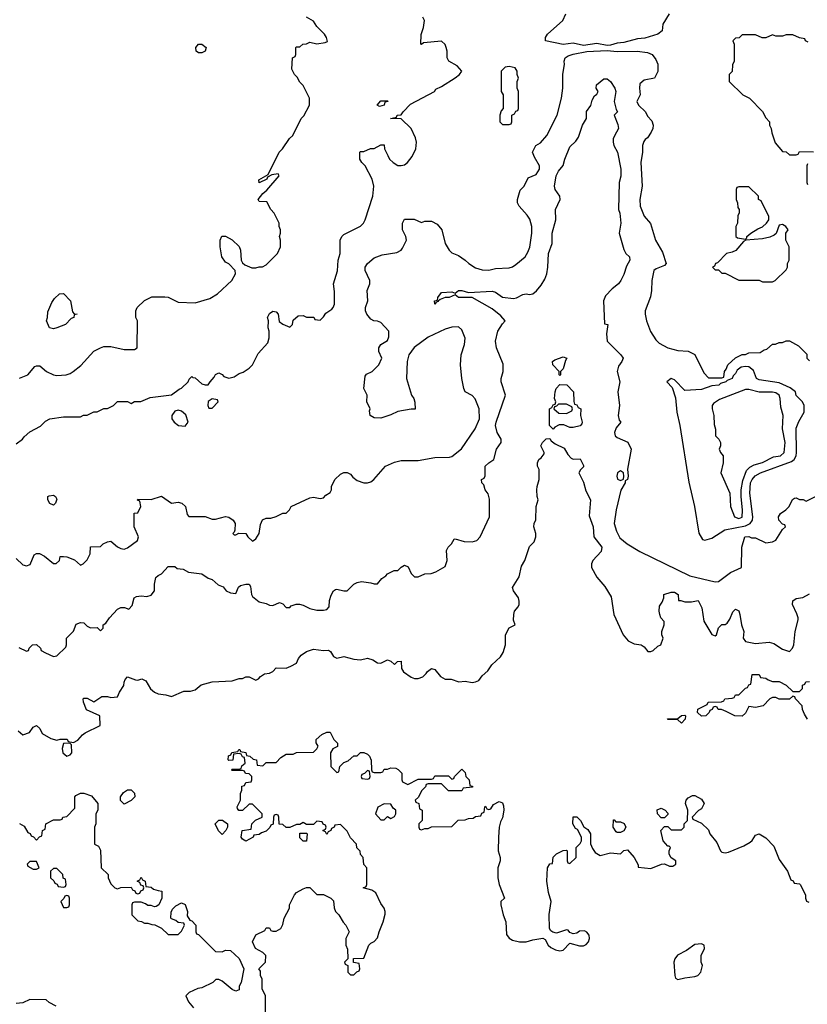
# Model space of a CAD drawing. Header units: inches. Extents: x 2380053 to 2584298, y 380219 to 546618.
# Tile 127 of 256: x 2433991 to 2438656, y 472320 to 478156. Entities that reach past the tile are written whole.
import ezdxf

# ---------------------------------------------------------------- set-up
doc = ezdxf.new("R2010")
doc.units = ezdxf.units.IN
doc.header["$MEASUREMENT"] = 0
doc.layers.add('C4437', color=7, linetype='Continuous')

msp = doc.modelspace()

# ---------------------------------------------------------------- linework, layer by layer
at = {"layer": 'C4437', "color": 2}
for points, elevation in [([(2433970, 475641), (2434008, 475670), (2434016.4, 475683.6), (2434050, 475714), (2434113.6, 475746.4), (2434143.1, 475776.9), (2434168.9, 475791.1), (2434250, 475802), (2434350, 475802), (2434368.4, 475811.6), (2434390, 475812), (2434430, 475832), (2434450, 475832), (2434490, 475852), (2434510, 475852), (2434546, 475870), (2434570, 475892), (2434630, 475892), (2434650, 475882), (2434670, 475892), (2434707.3, 475892.7), (2434763.1, 475916.9), (2434890, 475932), (2434934.6, 475965.4), (2434950, 475972), (2434988, 476010), (2434994.6, 476025.4), (2435010, 476042), (2435016, 476036), (2435030, 476034), (2435070, 475998), (2435090, 475991.3), (2435108, 475992), (2435118, 476010), (2435143.1, 476036.9), (2435150, 476052), (2435170, 476062), (2435190, 476052), (2435200.7, 476040.7), (2435230, 476031), (2435261.2, 476038.8), (2435290, 476058), (2435313.6, 476066.4), (2435350, 476091.3), (2435368.7, 476110), (2435403.2, 476176.8), (2435460.2, 476239.8), (2435469, 476270), (2435469, 476290), (2435468.7, 476310), (2435462, 476330), (2435464, 476370), (2435459.3, 476390), (2435470, 476414.8), (2435490, 476427.3), (2435510, 476424.7), (2435521, 476410), (2435527.3, 476367.3), (2435550, 476351.3), (2435590, 476334), (2435606, 476350), (2435610, 476374), (2435640.4, 476399.6), (2435670, 476402), (2435690, 476392), (2435732, 476392), (2435738, 476378), (2435770, 476374), (2435790, 476394), (2435803.1, 476416.9), (2435840.4, 476439.6), (2435848, 476450), (2435855.3, 476470), (2435854.6, 476545.4), (2435848.7, 476590), (2435873.6, 476666.4), (2435878, 476730), (2435888, 476770), (2435888, 476850), (2435898, 476870), (2435910, 476882), (2436010, 476932), (2436028, 476950), (2436038, 476970), (2436082, 477110), (2436088.4, 477168.4), (2436078, 477210), (2436038, 477290), (2436018, 477310), (2436006, 477330), (2436006, 477370), (2436010, 477374), (2436030, 477374), (2436068.4, 477391.6), (2436090, 477392), (2436130, 477414), (2436150, 477414), (2436152, 477390), (2436171.1, 477351.1), (2436182, 477330), (2436202, 477310), (2436230, 477291.3), (2436250, 477291), (2436270, 477296), (2436288.7, 477310), (2436314.8, 477345.2), (2436337.2, 477390), (2436341.2, 477430), (2436335.5, 477455.5), (2436308.7, 477510), (2436250, 477568.7), (2436188, 477570), (2436222, 477578), (2436226, 477590), (2436250, 477591.3), (2436261.2, 477610), (2436305.4, 477654.6), (2436448.7, 477730), (2436456.5, 477743.5), (2436490, 477758.8), (2436570, 477811), (2436595.3, 477830), (2436609, 477850), (2436582.7, 477882.7), (2436532.7, 477910), (2436523.7, 477930), (2436522.7, 477970), (2436517.2, 477990), (2436510, 478008), (2436490, 478028), (2436382, 478018), (2436371.6, 478008.4), (2436366, 478010), (2436368.4, 478068.4), (2436382, 478110), (2436388, 478150), (2436378, 478170)], 70), ([(2433990, 476032), (2434038, 476050), (2434080.2, 476099.8), (2434090, 476104.7), (2434110, 476104.7), (2434150, 476070.8), (2434190, 476051), (2434210, 476046), (2434266, 476050), (2434290, 476058), (2434308, 476070), (2434352.9, 476107.1), (2434430, 476192), (2434468.9, 476211.1), (2434490, 476218), (2434530, 476218), (2434610, 476202), (2434670, 476202), (2434686, 476210), (2434688.7, 476370), (2434678, 476390), (2434678, 476430), (2434686, 476450), (2434730, 476492), (2434772.7, 476512.7), (2434850, 476514), (2434870, 476512), (2434930, 476482), (2435030, 476478), (2435116.5, 476503.5), (2435162, 476530), (2435248, 476610), (2435268, 476650), (2435266, 476670), (2435230, 476708), (2435210, 476718), (2435188.7, 476750), (2435178, 476810), (2435178, 476850), (2435187.3, 476872.7), (2435210, 476872), (2435250, 476852), (2435290, 476812), (2435298, 476790), (2435302, 476730), (2435310, 476714), (2435323.6, 476703.6), (2435365.4, 476685.4), (2435390, 476684.7), (2435408.9, 476691.1), (2435428.4, 476691.6), (2435450, 476702), (2435518, 476770), (2435535.3, 476810), (2435535.3, 476850), (2435528.7, 476870), (2435535.3, 476890), (2435535.3, 476910), (2435528, 476930), (2435528, 476950), (2435498, 477010), (2435478, 477030), (2435455.3, 477075.3), (2435410, 477078), (2435404, 477090), (2435430, 477124.7), (2435454.8, 477145.2), (2435528, 477230), (2435522, 477242), (2435483.6, 477236.4), (2435458, 477222), (2435454, 477210), (2435408.4, 477188.4), (2435407.3, 477207.3), (2435462, 477238), (2435528, 477370), (2435548, 477390), (2435588.9, 477451.1), (2435608, 477470), (2435658, 477570), (2435673.6, 477586.4), (2435708, 477650), (2435708, 477690), (2435670, 477766), (2435650, 477786), (2435634.6, 477814.6), (2435618, 477830), (2435603.1, 477863.1), (2435606, 477930), (2435622, 477938), (2435626, 477950), (2435626, 477990), (2435630, 477994), (2435650, 477994), (2435668.4, 478011.6), (2435690, 478012), (2435710, 478022), (2435750, 478012), (2435800.4, 478019.6), (2435813.6, 478026.4), (2435808.7, 478050), (2435796, 478070), (2435750, 478115.1), (2435730, 478146.6), (2435689.8, 478169.8)], 74), ([(2437838, 478190), (2437801, 478130), (2437796, 478090), (2437771, 478070), (2437692.9, 478047.1), (2437650, 478041.3), (2437570, 478021), (2437530, 478016.8), (2437490, 478004.2), (2437470, 478002.4), (2437410, 478014.8), (2437330, 478003), (2437270, 478017.4), (2437210, 478009.6), (2437106, 478030), (2437106, 478050), (2437118, 478070), (2437208, 478150), (2437226, 478190)], 66), ([(2438662, 478022), (2438646, 478030), (2438642, 478042), (2438610, 478048), (2438570, 478066), (2438530, 478066), (2438510, 478058), (2438470, 478058), (2438450, 478066), (2438410, 478048), (2438388.4, 478048.4), (2438350, 478066), (2438270, 478066), (2438251.6, 478048.4), (2438230, 478046), (2438214, 478030), (2438222, 478010), (2438222, 477910), (2438212.7, 477887.3), (2438211.6, 477848.4), (2438194, 477830), (2438194, 477790), (2438274, 477710), (2438314, 477690), (2438391.1, 477611.1), (2438410, 477574), (2438432, 477550), (2438432, 477530), (2438442, 477510), (2438445.4, 477485.4), (2438466.4, 477426.4), (2438510, 477374), (2438531.6, 477371.6), (2438550, 477354), (2438590, 477354), (2438602, 477358), (2438610, 477374), (2438692.7, 477372.7)], 70), ([(2433970, 474962), (2434010, 474924.7), (2434030, 474918), (2434052.5, 474927.5), (2434076.4, 474983.6), (2434090, 474992), (2434108.4, 474991.6), (2434136.8, 474976.8), (2434190, 474932), (2434207.3, 474932.7), (2434226, 474950), (2434230, 474974), (2434250, 474974), (2434270, 474972), (2434315.3, 474955.3), (2434350, 474922), (2434366, 474930), (2434390, 474954), (2434408, 474990), (2434410, 475032), (2434470, 475034), (2434486, 475050), (2434510, 475062), (2434530, 475064.7), (2434570, 475032), (2434590, 475022), (2434610, 475018), (2434630, 475024.7), (2434688.7, 475070), (2434694, 475090), (2434668.7, 475150), (2434668.4, 475231.6), (2434690, 475234), (2434708, 475270), (2434702, 475302), (2434688.4, 475308.4), (2434690, 475314), (2434770, 475311.3), (2434831.1, 475331.1), (2434890, 475291.3), (2434930, 475296), (2434952, 475290), (2434972, 475270), (2434983.6, 475223.6), (2434992, 475212), (2435090, 475211), (2435130, 475194.8), (2435150, 475194.8), (2435210, 475210.7), (2435230, 475206.8), (2435256, 475190), (2435266.8, 475170), (2435264.7, 475130), (2435262, 475118), (2435254, 475110), (2435262, 475102), (2435270, 475102), (2435288.4, 475111.6), (2435331, 475111), (2435342, 475090), (2435370, 475064.7), (2435390, 475078), (2435409, 475110), (2435416.5, 475163.5), (2435429.2, 475190.8), (2435450, 475201), (2435478, 475202), (2435509.1, 475210.9), (2435550, 475231.3), (2435570, 475232), (2435588, 475250), (2435598, 475270), (2435710, 475321), (2435730, 475326), (2435770, 475318), (2435790, 475322), (2435803.1, 475336.9), (2435830, 475354), (2435838, 475370), (2435838, 475390), (2435858, 475430), (2435890, 475462), (2435910, 475471.3), (2435930, 475471.3), (2435950, 475462), (2435963.5, 475443.5), (2435990, 475424.7), (2436030, 475411), (2436050, 475411), (2436070, 475416), (2436088.7, 475430), (2436158, 475510), (2436210, 475534), (2436250, 475542.8), (2436350, 475542.8), (2436450, 475560.5), (2436537.5, 475562.5), (2436550, 475566.8), (2436607.3, 475612.7), (2436689.4, 475730), (2436715.1, 475790), (2436712, 475850), (2436689.5, 475909.5), (2436670, 475929), (2436628.7, 475950), (2436622, 475970), (2436609, 476030), (2436601.2, 476110), (2436606, 476170), (2436625.2, 476230), (2436629.1, 476269.1), (2436610, 476318), (2436590, 476335.3), (2436550, 476333.2), (2436510, 476321.2), (2436410, 476274), (2436326.6, 476213.4), (2436294.8, 476170), (2436284.9, 476130), (2436282.8, 476030), (2436311.3, 475930), (2436324.7, 475910), (2436332, 475888), (2436332.7, 475847.3), (2436310, 475848), (2436230, 475834), (2436190, 475814), (2436130, 475794), (2436090, 475795.3), (2436066, 475810), (2436062, 475838), (2436066, 475850), (2436046, 475890), (2436048, 475930), (2436029.1, 475969.1), (2436036.4, 476043.6), (2436044.7, 476055.3), (2436078, 476070), (2436118, 476110), (2436135.3, 476150), (2436118, 476190), (2436118, 476210), (2436130, 476231.3), (2436170, 476254), (2436176.4, 476276.4), (2436178, 476310), (2436130, 476362), (2436109.2, 476369.2), (2436088.7, 476370), (2436070, 476381.2), (2436046, 476410), (2436039, 476430), (2436039, 476450), (2436053.2, 476490), (2436048.7, 476550), (2436064, 476590), (2436065.2, 476610), (2436037, 476670), (2436038, 476690), (2436050, 476710.8), (2436090, 476744.7), (2436138.6, 476761.4), (2436223.7, 476776.3), (2436249.5, 476790.5), (2436258.9, 476801.1), (2436282, 476850), (2436278, 476870), (2436258, 476910), (2436258, 476950), (2436270, 476974), (2436327.3, 476972.7), (2436370, 476954), (2436390, 476962), (2436430, 476962), (2436463.6, 476943.6), (2436491.3, 476910), (2436510.8, 476830), (2436534.8, 476790), (2436550, 476774.8), (2436590, 476757.3), (2436630, 476730.8), (2436650.5, 476710.5), (2436690, 476684.9), (2436730, 476673.4), (2436770, 476670.7), (2436810, 476680.7), (2436890, 476684.9), (2436910, 476690.7), (2436930, 476704), (2436984, 476750), (2437001.5, 476778.5), (2437011.9, 476808.1), (2437024.5, 476890), (2437024.5, 476930), (2437013.3, 476973.3), (2436997.2, 476997.2), (2436949, 477050), (2436939, 477070), (2436939, 477090), (2436954.6, 477145.4), (2436978, 477170), (2437002, 477218), (2437050, 477238), (2437069, 477270), (2437069, 477290), (2437040.2, 477340.2), (2437028.7, 477370), (2437048.7, 477410), (2437074.8, 477425.2), (2437112.3, 477470), (2437174.5, 477590), (2437200.7, 477690), (2437207.3, 477750), (2437207.7, 477832.3), (2437218, 477890), (2437216, 477910), (2437222.7, 477930), (2437238.9, 477941.1), (2437268.2, 477951.8), (2437350, 477966.5), (2437470, 477973), (2437530, 477967.9), (2437649, 477969), (2437710, 477961.6), (2437738, 477950), (2437759.3, 477919.3), (2437770, 477892), (2437770.5, 477849.5), (2437750.8, 477809.2), (2437690, 477797.2), (2437664.4, 477775.6), (2437662, 477750), (2437666.8, 477710), (2437646.8, 477670), (2437656, 477650), (2437698, 477610), (2437710, 477584.7), (2437735.3, 477555.3), (2437742.8, 477530), (2437741, 477510), (2437731, 477490), (2437710, 477455.3), (2437694.8, 477445.2), (2437686.8, 477433.2), (2437680.7, 477410), (2437680.7, 477370), (2437670.7, 477309.3), (2437677.3, 477170), (2437664.9, 477090), (2437665.5, 477050), (2437690, 476991.3), (2437727.5, 476947.5), (2437756, 476850), (2437798.8, 476778.8), (2437820.5, 476710), (2437810, 476698), (2437759.9, 476680.1), (2437746.8, 476670), (2437734.8, 476610), (2437734, 476550), (2437727.5, 476512.5), (2437694.8, 476430), (2437694.8, 476410), (2437704, 476370), (2437728.1, 476308.1), (2437758, 476258), (2437778, 476238), (2437830, 476211), (2437890, 476196), (2437950.9, 476190.9), (2437990, 476172), (2438043.6, 476063.6), (2438070, 476034), (2438150, 476034), (2438162, 476038), (2438166, 476070), (2438176.4, 476083.6), (2438186, 476110), (2438230, 476152), (2438270, 476172), (2438290, 476172), (2438310, 476182), (2438376.4, 476183.6), (2438400.4, 476199.6), (2438416.4, 476203.6), (2438450, 476232), (2438467.3, 476232.7), (2438490, 476242), (2438510, 476242), (2438530, 476252), (2438550, 476252), (2438603.6, 476223.6), (2438652.7, 476172.7), (2438654, 476150), (2438670, 476134)], 66), ([(2433986, 474434), (2434030, 474414), (2434042, 474418), (2434046, 474430), (2434066, 474450), (2434090, 474452), (2434114, 474430), (2434118, 474418), (2434143.6, 474403.6), (2434190, 474382), (2434210, 474384.7), (2434263.1, 474436.9), (2434268.7, 474450), (2434268, 474490), (2434308.9, 474531.1), (2434326, 474574), (2434350, 474582.8), (2434370, 474581), (2434390, 474562), (2434410, 474552), (2434450, 474554), (2434470, 474534), (2434486, 474550), (2434486, 474570), (2434500.4, 474579.6), (2434522, 474610), (2434570, 474662), (2434590, 474671.3), (2434611.1, 474671.1), (2434638, 474662), (2434656.4, 474683.6), (2434668, 474730), (2434682, 474738), (2434710, 474741), (2434743.1, 474736.9), (2434770, 474744.7), (2434788.7, 474770), (2434789.3, 474810.7), (2434798, 474850), (2434810, 474862), (2434830, 474872), (2434870, 474914), (2434910, 474914), (2434923.6, 474903.6), (2434959.6, 474899.6), (2434990, 474882), (2435070, 474871), (2435106.4, 474846.4), (2435130, 474838), (2435166.4, 474806.4), (2435195.3, 474795.3), (2435214, 474770), (2435239.6, 474759.6), (2435270, 474754), (2435287.3, 474792.7), (2435298, 474802), (2435329.3, 474810.7), (2435350.7, 474810.7), (2435356.9, 474796.9), (2435362.8, 474750), (2435370, 474738), (2435410, 474704.7), (2435450, 474696), (2435470, 474686), (2435490, 474684.7), (2435530, 474702), (2435550, 474694), (2435570, 474672), (2435590, 474672), (2435599, 474681), (2435628.9, 474691.1), (2435648.9, 474691.1), (2435670, 474686), (2435710, 474666), (2435750, 474656), (2435790, 474656), (2435810, 474661), (2435824, 474676), (2435826.3, 474713.7), (2435834.8, 474745.2), (2435849.4, 474770.6), (2435862, 474778), (2435870, 474781), (2435910, 474771.3), (2435930, 474771.3), (2435970, 474811), (2435990, 474821), (2436014.6, 474825.4), (2436070, 474818.8), (2436090, 474811.3), (2436110, 474812), (2436136.4, 474843.6), (2436160.4, 474859.6), (2436170, 474872), (2436208.9, 474891.1), (2436230, 474892), (2436250, 474912), (2436270, 474922), (2436292.7, 474912.7), (2436310, 474874), (2436330, 474854), (2436350, 474854), (2436390, 474872), (2436427.3, 474872.7), (2436456.4, 474883.6), (2436510, 474914), (2436522, 474950), (2436518, 475010), (2436528, 475030), (2436548, 475050), (2436564, 475076), (2436570, 475078), (2436623.5, 475063.5), (2436670, 475061), (2436698, 475070), (2436719, 475090), (2436773.2, 475210), (2436773.6, 475313.6), (2436764.7, 475344.7), (2436748.7, 475370), (2436739, 475399), (2436728, 475410), (2436726, 475430), (2436742, 475438), (2436747.3, 475452.7), (2436748.7, 475510), (2436768.7, 475530), (2436799, 475550), (2436814, 475610), (2436842, 475650), (2436842, 475670), (2436819, 475710), (2436809.4, 475750), (2436812.7, 475770), (2436868.7, 475930), (2436842, 476010), (2436842, 476030), (2436855.3, 476070), (2436853.6, 476113.6), (2436814, 476210), (2436809.2, 476250), (2436822, 476310), (2436850, 476354), (2436866, 476370), (2436840.2, 476400.2), (2436790, 476442.7), (2436670, 476509), (2436590, 476509), (2436570, 476526), (2436534, 476510), (2436511, 476509), (2436482, 476498), (2436471.1, 476488.9), (2436470, 476486), (2436458, 476482), (2436450, 476469.2), (2436448, 476490), (2436466, 476494), (2436468, 476510), (2436490, 476538), (2436550, 476542), (2436570, 476534), (2436590, 476551), (2436610, 476551), (2436650, 476538), (2436790, 476546.8), (2436810, 476541), (2436850, 476510.6), (2436916.1, 476503.9), (2436932.8, 476507.2), (2436970, 476526.8), (2436990, 476530.8), (2437010, 476526.8), (2437030, 476531.3), (2437052.1, 476547.9), (2437078.6, 476581.4), (2437101.5, 476618.5), (2437112.7, 476650), (2437119.3, 476690), (2437122.7, 476770), (2437145.2, 476830), (2437145.2, 476890), (2437166, 476970), (2437163.7, 477030), (2437192.7, 477090), (2437189.3, 477110), (2437162.7, 477150), (2437159.3, 477170), (2437169.4, 477230), (2437182.9, 477257.1), (2437209.1, 477290.9), (2437219, 477330), (2437250, 477402), (2437285.2, 477434.8), (2437301.2, 477458.8), (2437325.2, 477530), (2437349, 477570), (2437348.4, 477611.6), (2437372.9, 477647.1), (2437381.2, 477678.8), (2437395.3, 477704.7), (2437410, 477714), (2437418, 477730), (2437406, 477750), (2437408, 477770), (2437450, 477804.7), (2437470, 477804.7), (2437491, 477790), (2437516, 477750), (2437521, 477730), (2437512, 477670), (2437523.6, 477623.6), (2437531.3, 477610), (2437512, 477590), (2437533.7, 477533.7), (2437537.3, 477510), (2437513.2, 477466.8), (2437506.8, 477450), (2437506, 477430), (2437511, 477410), (2437531, 477370), (2437550.8, 477270), (2437550.7, 477229.3), (2437541, 477190), (2437538, 477030), (2437544.7, 477010), (2437551.3, 476950), (2437541, 476890), (2437570, 476794), (2437582, 476770), (2437602, 476750), (2437604.7, 476730), (2437584.9, 476695.1), (2437570, 476646), (2437551.3, 476610), (2437538, 476590), (2437499.9, 476560.1), (2437460.9, 476519.1), (2437448, 476490), (2437454, 476354), (2437474, 476350), (2437466, 476294), (2437470.7, 476250.7), (2437551.3, 476170), (2437564.7, 476150), (2437558, 476130), (2437538, 476102), (2437530.6, 476070), (2437546, 476010), (2437533, 475950), (2437544, 475870), (2437535.5, 475810), (2437541.6, 475781.6), (2437550.7, 475770), (2437524.1, 475735.9), (2437513.4, 475710), (2437518.8, 475690), (2437530, 475678.8), (2437592.4, 475652.4), (2437613.4, 475610), (2437591.1, 475491.1), (2437594, 475450), (2437590.6, 475430), (2437578, 475422), (2437578, 475410), (2437552, 475368), (2437523.7, 475250), (2437512.2, 475170), (2437525.2, 475125.2), (2437544.7, 475084.7), (2437588.7, 475048.7), (2437663.1, 475003.1), (2437960.2, 474860.2), (2438110, 474823.8), (2438130, 474825.5), (2438200.2, 474879.8), (2438266, 474910), (2438268.7, 475030), (2438286, 475090), (2438310, 475092), (2438325.4, 475085.4), (2438350, 475084.7), (2438410, 475056), (2438450, 475061), (2438469.1, 475070.9), (2438510, 475134), (2438526, 475150), (2438522, 475162), (2438510, 475166), (2438488, 475190), (2438486, 475210), (2438498, 475230), (2438528, 475250), (2438548, 475270), (2438568.4, 475311.6), (2438580.4, 475319.6), (2438590, 475322), (2438610, 475312), (2438631.6, 475311.6), (2438650, 475302), (2438708.4, 475331.6)], 62), ([(2438658, 477302), (2438654, 477290), (2438654, 477190), (2438658, 477178)], 70), ([(2433982, 473942), (2434010, 473918), (2434048.9, 473931.1), (2434070, 473962), (2434090, 473972), (2434110, 473954), (2434124.7, 473924.7), (2434175.3, 473895.3), (2434210, 473886), (2434230, 473891.3), (2434271.1, 473891.1), (2434278, 473878), (2434310, 473872), (2434334.6, 473885.4), (2434362, 473918), (2434378, 473930), (2434467.3, 473972.7), (2434466, 474030), (2434385.6, 474065.6), (2434368, 474110), (2434366, 474130), (2434370, 474134), (2434390, 474134), (2434430, 474112), (2434476.4, 474143.6), (2434510, 474144.7), (2434530, 474138), (2434570, 474142), (2434582, 474170), (2434608, 474210), (2434608.7, 474230), (2434615.3, 474244.7), (2434630, 474262), (2434676.4, 474243.6), (2434690, 474242), (2434714, 474250), (2434736.9, 474236.9), (2434764.7, 474190), (2434790, 474171), (2434810, 474161), (2434855.3, 474155.3), (2434890, 474144.7), (2434963.1, 474176.9), (2435003.1, 474176.9), (2435030, 474184.7), (2435065.6, 474214.4), (2435130, 474231.3), (2435250, 474238), (2435290, 474251.3), (2435310, 474252), (2435330, 474262), (2435350, 474262), (2435390, 474242), (2435406, 474250), (2435416.4, 474263.6), (2435440.4, 474279.6), (2435470, 474282), (2435490, 474292), (2435510, 474314), (2435570, 474312), (2435596.4, 474323.6), (2435630, 474342), (2435642, 474370), (2435658, 474390), (2435690, 474412), (2435730, 474424.7), (2435790, 474418), (2435819.6, 474419.6), (2435832, 474412), (2435850, 474382), (2435870, 474372), (2435910, 474382), (2435970, 474366), (2436010, 474362.8), (2436050, 474371), (2436082, 474362), (2436110, 474344.7), (2436130, 474342), (2436170, 474362), (2436190, 474354), (2436210, 474334), (2436228.4, 474351.6), (2436250, 474354), (2436252, 474310), (2436264.7, 474290), (2436310, 474258.8), (2436330, 474251), (2436350, 474251.3), (2436378, 474262), (2436399.3, 474280.7), (2436406.8, 474293.2), (2436430.8, 474310.8), (2436450, 474304.7), (2436483.8, 474263.8), (2436510, 474247.3), (2436546.8, 474246.8), (2436591.1, 474231.1), (2436630, 474234.8), (2436670, 474227.3), (2436690, 474230.7), (2436710, 474238.8), (2436730, 474266.8), (2436763.6, 474296.4), (2436787, 474333), (2436839.6, 474380.4), (2436855.1, 474404.9), (2436869, 474450), (2436868, 474510), (2436890, 474552), (2436926, 474570), (2436916.4, 474596.4), (2436917.2, 474630), (2436921.2, 474650), (2436943.7, 474676.3), (2436949.3, 474690), (2436949.4, 474710), (2436945.2, 474730), (2436915.3, 474770), (2436909, 474790), (2436950, 474854), (2436964, 474916), (2436982, 474950), (2437010, 475034), (2437038, 475062), (2437048.7, 475090), (2437048.7, 475110), (2437035.3, 475150), (2437038, 475170), (2437048.4, 475191.6), (2437049, 475270), (2437062, 475310), (2437055.3, 475330), (2437054, 475370), (2437055.3, 475390), (2437068, 475430), (2437068, 475490), (2437058, 475510), (2437058, 475530), (2437066, 475550), (2437080.4, 475559.6), (2437096.4, 475583.6), (2437098, 475590), (2437078, 475630), (2437088, 475650), (2437110, 475672), (2437130, 475674), (2437139.6, 475659.6), (2437162, 475642), (2437215.9, 475615.9), (2437238, 475578), (2437256.9, 475556.9), (2437270, 475551.3), (2437310, 475554), (2437330, 475514), (2437330, 475506), (2437311.6, 475488.4), (2437302, 475470), (2437330, 475414), (2437343.6, 475363.6), (2437371.3, 475310), (2437364, 475216), (2437386.8, 475150), (2437391.3, 475090), (2437438, 475030), (2437435.3, 475004.7), (2437384.7, 474950), (2437378, 474930), (2437378, 474910), (2437410, 474852), (2437456.8, 474796.8), (2437494.4, 474734.4), (2437511, 474630), (2437566, 474510), (2437595.3, 474475.3), (2437630, 474456), (2437672, 474450), (2437690, 474438), (2437711.6, 474411.6), (2437730, 474411.3), (2437743.1, 474416.9), (2437770, 474442), (2437788.4, 474451.6), (2437802, 474490), (2437794, 474510), (2437794, 474530), (2437808.7, 474570), (2437808.4, 474588.4), (2437788.7, 474610), (2437782, 474630), (2437778, 474650), (2437780.4, 474679.6), (2437796.4, 474703.6), (2437806, 474730), (2437806, 474750), (2437850, 474762), (2437870, 474762), (2437892, 474750), (2437894, 474714), (2437906, 474714), (2437930, 474704.7), (2437970, 474704.7), (2438010, 474714), (2438031.3, 474670), (2438044, 474590), (2438090, 474511.3), (2438110, 474504.7), (2438118, 474510), (2438130, 474552), (2438149.1, 474570.9), (2438170, 474572), (2438180.4, 474579.6), (2438198, 474602), (2438214.6, 474645.4), (2438230, 474662), (2438250, 474651.3), (2438257.3, 474630), (2438266.8, 474570), (2438279.1, 474530), (2438276, 474490), (2438290, 474471.3), (2438350, 474458.8), (2438430, 474466.8), (2438458, 474458), (2438510, 474426), (2438550, 474412), (2438568, 474430), (2438575.3, 474450), (2438584, 474530), (2438602, 474598), (2438602.7, 474610), (2438594.5, 474634.5), (2438569.2, 474690), (2438570, 474712), (2438590, 474724.7), (2438630, 474732), (2438670, 474752)], 58), ([(2438658, 474010), (2438640.4, 474040.4), (2438628.4, 474068.4), (2438626, 474090), (2438586, 474130), (2438582, 474142), (2438570, 474146), (2438550, 474128), (2438490, 474128), (2438470, 474138), (2438450, 474138), (2438434, 474130), (2438394, 474090), (2438350, 474079), (2438310, 474086), (2438290, 474046), (2438270, 474028.7), (2438226, 474030), (2438176.4, 474056.4), (2438147.3, 474067.3), (2438128, 474068), (2438122, 474082), (2438110, 474086), (2438098, 474082), (2438092.7, 474067.3), (2438078, 474062), (2438074, 474050), (2438054, 474030), (2438030, 474028), (2438006, 474050), (2438008, 474070), (2438062, 474098), (2438068.4, 474111.6), (2438147.3, 474112.7), (2438162, 474118), (2438168.4, 474131.6), (2438210, 474134), (2438222, 474138), (2438230, 474154), (2438250, 474154), (2438290, 474194), (2438302, 474198), (2438310, 474214), (2438322, 474218), (2438330, 474274), (2438370, 474274), (2438378, 474258), (2438410, 474254), (2438423.6, 474243.6), (2438450, 474234), (2438490, 474234), (2438530, 474212), (2438570, 474174), (2438610, 474174), (2438627.3, 474192.7), (2438628.4, 474211.6), (2438642, 474218), (2438648, 474232), (2438670, 474234)], 54), ([(2435447.3, 472272.7), (2435446, 472370), (2435427.3, 472412.7), (2435426, 472470), (2435418, 472490), (2435416.4, 472516.4), (2435408, 472530), (2435446, 472570), (2435448, 472610), (2435430, 472628), (2435388, 472650), (2435368.9, 472691.1), (2435388.9, 472731.1), (2435442, 472758), (2435450, 472774), (2435470, 472774), (2435478, 472758), (2435490, 472754), (2435510, 472754), (2435538, 472770), (2435550, 472794), (2435558, 472830), (2435588, 472890), (2435588, 472910), (2435618, 472970), (2435630, 472982), (2435670, 473004.7), (2435690, 473012), (2435710, 473012), (2435750, 472972), (2435790, 472972), (2435834, 472950), (2435850, 472934), (2435852.7, 472892.7), (2435862, 472870), (2435882, 472850), (2435906.4, 472806.4), (2435922, 472790), (2435942, 472750), (2435922, 472710), (2435922, 472670), (2435932.7, 472647.3), (2435934, 472590), (2435914, 472570), (2435918, 472558), (2435934, 472550), (2435934, 472510), (2435950, 472494), (2435970, 472494), (2435987.3, 472512.7), (2436002, 472518), (2436006, 472530), (2436002, 472562), (2435967.3, 472567.3), (2435967.3, 472592.7), (2436030, 472594), (2436058, 472670), (2436070, 472682), (2436090, 472692), (2436110, 472714), (2436119, 472750), (2436144, 472810), (2436154.6, 472854.6), (2436155.3, 472870), (2436149.1, 472889.1), (2436130, 472918), (2436100.4, 472980.4), (2436076.4, 472996.4), (2436026, 473010), (2436042, 473018), (2436046, 473030), (2436046, 473130), (2436028.4, 473148.4), (2436026, 473190), (2436008.4, 473208.4), (2436007.3, 473227.3), (2435988.4, 473248.4), (2435986, 473270), (2435950, 473306), (2435930, 473346), (2435890, 473386), (2435858, 473382), (2435854, 473370), (2435838, 473362), (2435834, 473350), (2435818, 473342), (2435810, 473326), (2435802, 473342), (2435786, 473350), (2435802, 473358), (2435806, 473370), (2435802, 473382), (2435787.3, 473387.3), (2435782, 473402), (2435750, 473406), (2435730, 473386), (2435690, 473386), (2435670, 473398), (2435650, 473386), (2435630, 473386), (2435591.6, 473368.4), (2435570, 473368), (2435550, 473386), (2435527.3, 473387.3), (2435526, 473430), (2435522, 473442), (2435510, 473446), (2435498, 473442), (2435494, 473430), (2435492.7, 473387.3), (2435478, 473382), (2435472.7, 473367.3), (2435450, 473346), (2435423.6, 473336.4), (2435410, 473326), (2435378, 473322), (2435374, 473310), (2435330, 473288), (2435310, 473298), (2435302, 473310), (2435308.7, 473351.3), (2435362, 473358), (2435366, 473390), (2435388.4, 473411.6), (2435426, 473430), (2435426, 473450), (2435370, 473506), (2435350, 473506), (2435310, 473468), (2435288.4, 473468.4), (2435280.4, 473480.4), (2435278, 473490), (2435298, 473530), (2435298, 473570), (2435306, 473590), (2435307.3, 473612.7), (2435322, 473618), (2435330, 473634), (2435362, 473638), (2435366, 473650), (2435366, 473670), (2435350, 473686), (2435327.3, 473687.3), (2435322, 473702), (2435310, 473706), (2435250, 473706), (2435246, 473710), (2435250, 473714), (2435290, 473714), (2435302, 473718), (2435307.3, 473732.7), (2435326, 473750), (2435322, 473782), (2435310, 473786), (2435302, 473802), (2435290, 473806), (2435258, 473802), (2435252.7, 473767.3), (2435230, 473766), (2435226, 473770), (2435227.3, 473792.7), (2435242, 473798), (2435247.3, 473812.7), (2435282, 473818), (2435288.7, 473831.3), (2435294, 473830), (2435298, 473818), (2435330, 473812), (2435334, 473794), (2435354, 473790), (2435372.7, 473772.7), (2435394, 473770), (2435398, 473738), (2435430, 473734), (2435450, 473754), (2435510, 473754), (2435538, 473782), (2435570, 473802), (2435610, 473802), (2435630, 473812), (2435730, 473814), (2435750, 473834), (2435758, 473850), (2435746, 473870), (2435746, 473890), (2435780.4, 473919.6), (2435810, 473934), (2435830, 473934), (2435852, 473890), (2435872.7, 473867.3), (2435872.7, 473847.3), (2435845.4, 473834.6), (2435832, 473810), (2435834, 473730), (2435870, 473694), (2435882, 473698), (2435886, 473730), (2435910, 473754), (2435936.4, 473763.6), (2435970, 473792), (2435990, 473792), (2436010, 473812), (2436030, 473812), (2436050, 473802), (2436062, 473790), (2436072.7, 473767.3), (2436074, 473710), (2436078, 473698), (2436090, 473694), (2436130, 473694), (2436142, 473698), (2436150, 473714), (2436170, 473714), (2436190, 473722), (2436219.6, 473719.6), (2436232.7, 473712.7), (2436254, 473690), (2436254, 473650), (2436258, 473638), (2436290, 473622), (2436350, 473654), (2436430, 473654), (2436442, 473658), (2436450, 473674), (2436530, 473674), (2436550, 473654), (2436562, 473658), (2436566, 473670), (2436610, 473714), (2436630, 473694), (2436634, 473670), (2436654, 473650), (2436658, 473618), (2436672.7, 473612.7), (2436672.7, 473607.3), (2436618, 473602), (2436610, 473586), (2436530, 473586), (2436490, 473626), (2436410, 473626), (2436398, 473622), (2436394, 473610), (2436370, 473586), (2436352.7, 473547.3), (2436334, 473530), (2436338, 473518), (2436354, 473510), (2436358, 473478), (2436374, 473470), (2436374, 473410), (2436354, 473390), (2436354, 473370), (2436358, 473358), (2436370, 473354), (2436390, 473362), (2436410, 473362), (2436430, 473372), (2436550, 473374), (2436588.4, 473411.6), (2436630, 473414), (2436650, 473422), (2436676.4, 473423.6), (2436690, 473434), (2436722, 473438), (2436727.3, 473452.7), (2436742, 473458), (2436746, 473490), (2436750, 473494), (2436758, 473478), (2436770, 473474), (2436782, 473478), (2436796.4, 473503.6), (2436830, 473522), (2436850, 473514), (2436856.9, 473496.9), (2436858, 473470), (2436850, 473426), (2436838, 473402), (2436830.8, 473370), (2436826, 473310), (2436824, 473230), (2436836.3, 473190), (2436836.3, 473170), (2436823.8, 473130), (2436822.4, 473070), (2436830.5, 473030.5), (2436862, 472950), (2436841, 472930), (2436840.7, 472910), (2436854, 472850), (2436870.6, 472810), (2436874.8, 472734.8), (2436890, 472711.3), (2436910, 472701), (2436951.1, 472691.1), (2436990, 472691), (2437030, 472702.8), (2437090, 472712), (2437103.6, 472703.6), (2437122, 472670), (2437136.9, 472656.9), (2437163.6, 472643.6), (2437190, 472638), (2437210, 472642), (2437250, 472682), (2437307.1, 472667.1), (2437330, 472666.8), (2437345.6, 472674.4), (2437359, 472690), (2437365.2, 472710), (2437364, 472730), (2437350, 472748.7), (2437335.5, 472755.5), (2437306.8, 472753.2), (2437290, 472742), (2437270, 472738), (2437250, 472746), (2437239, 472759), (2437230, 472762), (2437170, 472742), (2437148.4, 472748.4), (2437136.4, 472756.4), (2437128.7, 472768.7), (2437126.6, 472853.4), (2437138, 472930), (2437123.1, 472983.1), (2437114, 473050), (2437118, 473130), (2437130, 473152), (2437146, 473154), (2437150, 473192), (2437170, 473212), (2437210, 473232), (2437230, 473234), (2437234, 473230), (2437234, 473170), (2437238, 473158), (2437250, 473154), (2437286, 473190), (2437286, 473250), (2437310, 473274), (2437318, 473290), (2437318, 473310), (2437295.3, 473355.3), (2437283.1, 473363.1), (2437268, 473390), (2437268.9, 473431.1), (2437291.1, 473431.1), (2437312, 473410), (2437331.6, 473371.6), (2437355.3, 473355.3), (2437371.3, 473330), (2437371.6, 473271.6), (2437383.6, 473243.6), (2437399.6, 473219.6), (2437430, 473202), (2437490, 473218), (2437550, 473212), (2437570, 473232), (2437590, 473236), (2437631, 473190), (2437654, 473146), (2437654, 473134), (2437730, 473124.7), (2437791.6, 473151.6), (2437810, 473152), (2437839.6, 473139.6), (2437860.4, 473139.6), (2437878, 473150), (2437878, 473170), (2437848.7, 473188.7), (2437838, 473210), (2437838, 473230), (2437846, 473250), (2437838, 473258), (2437830, 473258), (2437802, 473290), (2437789.1, 473350.9), (2437810, 473374), (2437830, 473374), (2437850, 473354), (2437910, 473354), (2437926, 473370), (2437926, 473390), (2437946, 473410), (2437948, 473470), (2437935.3, 473510), (2437939, 473530), (2437950, 473544.7), (2437976.9, 473556.9), (2437990, 473558), (2438030, 473536), (2438044.7, 473510), (2438030, 473478), (2438011.6, 473468.4), (2437974, 473430), (2437978, 473418), (2438030, 473394), (2438070, 473354), (2438078, 473330), (2438119.8, 473279.8), (2438142, 473230), (2438150, 473222), (2438170, 473218), (2438190, 473221), (2438280.2, 473259.8), (2438318, 473282), (2438330, 473292), (2438350, 473322), (2438370, 473331.3), (2438410, 473306), (2438457, 473257), (2438490, 473178), (2438538, 473110), (2438558, 473058), (2438572, 473052), (2438578, 473038), (2438610, 473034), (2438614, 473030), (2438644.7, 472970), (2438644.7, 472950), (2438651.6, 472931.6), (2438664.7, 472924.7)], 54), ([(2433990, 473392), (2434016.9, 473376.9), (2434038, 473338), (2434052.7, 473332.7), (2434058, 473318), (2434072.7, 473312.7), (2434090, 473294), (2434107.3, 473312.7), (2434122, 473318), (2434126, 473350), (2434142, 473358), (2434146, 473390), (2434190, 473414), (2434230, 473414), (2434242, 473418), (2434246, 473430), (2434270, 473434), (2434318, 473482), (2434318, 473550), (2434323.1, 473556.9), (2434350, 473572), (2434370, 473571.3), (2434415.3, 473555.3), (2434454, 473510), (2434454, 473470), (2434442, 473450), (2434442, 473390), (2434434, 473370), (2434434, 473270), (2434456.9, 473256.9), (2434470, 473234), (2434474, 473130), (2434514, 473090), (2434514, 473070), (2434530, 473034), (2434554, 473010), (2434570, 473004.7), (2434590, 473012), (2434650, 473014), (2434658, 472998), (2434672.7, 472992.7), (2434678, 472978), (2434690, 472974), (2434702, 472978), (2434707.3, 472992.7), (2434722, 472998), (2434726, 473010), (2434722, 473022), (2434707.3, 473027.3), (2434702, 473042), (2434686, 473050), (2434702, 473058), (2434710, 473074), (2434718, 473058), (2434734, 473050), (2434738, 473018), (2434770, 473014), (2434783.6, 473003.6), (2434810, 472994), (2434831.6, 472991.6), (2434831.6, 472948.4), (2434814, 472910), (2434799.6, 472900.4), (2434790, 472898), (2434770, 472906), (2434750, 472906), (2434736.4, 472916.4), (2434710, 472926), (2434670, 472926), (2434658, 472922), (2434654, 472910), (2434654, 472850), (2434690, 472814), (2434711.6, 472811.6), (2434730, 472802), (2434750, 472802), (2434772.7, 472792.7), (2434791.6, 472791.6), (2434831.3, 472771.3), (2434870, 472734), (2434930, 472734), (2434950, 472754), (2434966, 472790), (2434962, 472802), (2434930, 472806), (2434916.4, 472816.4), (2434890, 472826), (2434886, 472830), (2434887.3, 472867.3), (2434896.4, 472883.6), (2434916.4, 472903.6), (2434950, 472922), (2434971, 472911), (2434984.7, 472870), (2434983.6, 472843.6), (2434998, 472818), (2435010, 472814), (2435034, 472790), (2435034, 472750), (2435038, 472738), (2435050, 472734), (2435150, 472634), (2435190, 472632), (2435210, 472642), (2435239.6, 472639.6), (2435291.6, 472591.6), (2435318, 472530), (2435302, 472450), (2435291.6, 472428.4), (2435290, 472406), (2435270, 472398), (2435250, 472408.7), (2435190, 472458), (2435170, 472468), (2435152.7, 472467.3), (2435134, 472450), (2435070, 472418), (2435045.4, 472414.6), (2434994, 472390), (2434974, 472370), (2434990, 472334), (2435019.6, 472299.6)], 54), ([(2434206, 472310), (2434166, 472330), (2434147.3, 472347.3), (2434050, 472348), (2434010, 472328), (2433970, 472326)], 54)]:
    msp.add_lwpolyline(points, dxfattribs=dict(at, elevation=elevation))
for points, elevation in [([(2435050, 477959), (2435035.3, 477970), (2435034, 477990), (2435050, 478011), (2435070, 478011), (2435096, 477990), (2435090, 477969), (2435070, 477959)], 74), ([(2436890, 477879), (2436866.4, 477873.6), (2436842, 477850), (2436842, 477730), (2436854, 477710), (2436854, 477630), (2436843.6, 477616.4), (2436834, 477590), (2436834, 477550), (2436850, 477534), (2436890, 477534), (2436902, 477538), (2436906, 477550), (2436906, 477590), (2436922, 477598), (2436930, 477614), (2436942, 477618), (2436946, 477630), (2436946, 477730), (2436938, 477750), (2436938, 477790), (2436946, 477810), (2436938, 477830), (2436938, 477850), (2436926, 477870)], 70), ([(2436122, 477642), (2436108, 477650), (2436130, 477674), (2436170, 477674), (2436174, 477670), (2436154, 477666), (2436150, 477649)], 70), ([(2438310, 477166), (2438250, 477166), (2438238, 477162), (2438234, 477150), (2438234, 477090), (2438242, 477070), (2438243.6, 477043.6), (2438252, 477030), (2438252, 477010), (2438244.7, 476995.3), (2438242, 476950), (2438232, 476930), (2438232, 476870), (2438242.8, 476862.8), (2438290, 476854), (2438298, 476862), (2438298, 476870), (2438322, 476890), (2438363.3, 476916.7), (2438391.3, 476928.7), (2438415.3, 476950), (2438428, 476970), (2438428, 476990), (2438382, 477082), (2438366, 477090), (2438366, 477110)], 70), ([(2438510, 476942), (2438490, 476938), (2438470.8, 476889.2), (2438460.7, 476879.3), (2438433.2, 476866.8), (2438390, 476856.2), (2438291, 476849), (2438278, 476842), (2438232.3, 476787.7), (2438210, 476777), (2438178, 476770), (2438124.9, 476715.1), (2438112, 476710), (2438105.4, 476694.6), (2438094, 476690), (2438110, 476674), (2438130, 476674), (2438150, 476654), (2438170, 476654), (2438250, 476612), (2438370, 476612), (2438390, 476602), (2438450, 476602), (2438466, 476610), (2438530, 476674), (2438538, 476690), (2438538, 476710), (2438548, 476730), (2438548, 476810), (2438528, 476850), (2438528, 476890), (2438542, 476910), (2438528, 476930)], 70), ([(2434190, 476324), (2434168, 476330), (2434148.7, 476370), (2434155.3, 476390), (2434156.4, 476423.6), (2434180.4, 476479.6), (2434196.4, 476503.6), (2434226, 476530), (2434250, 476532), (2434292, 476490), (2434303.6, 476423.6), (2434312.7, 476412.7), (2434331.3, 476410), (2434314, 476406), (2434312, 476390), (2434296, 476384), (2434261, 476350), (2434210, 476329.3)], 74), ([(2437190, 476046), (2437186, 476050), (2437186, 476070), (2437148, 476110), (2437146, 476130), (2437160.4, 476139.6), (2437210, 476158), (2437231.1, 476148.9), (2437223.6, 476136.4), (2437210, 476086), (2437194, 476070), (2437194, 476050)], 58), ([(2438290, 476101.2), (2438263.5, 476096.5), (2438241.4, 476078.6), (2438230, 476058), (2438216, 476044), (2438210, 476028.7), (2438182, 476018), (2438174, 476010), (2438141, 475999), (2438132, 475990), (2438090, 475985.2), (2438030, 475964.5), (2437930, 475959), (2437870, 476021.2), (2437850, 476029), (2437824.7, 476010), (2437855.2, 475975.2), (2437874.6, 475914.6), (2437883.1, 475830), (2437901.1, 475750), (2437954.4, 475414.4), (2437988.4, 475270), (2438013, 475113), (2438035.9, 475075.9), (2438050, 475070.6), (2438090, 475083.7), (2438167.5, 475132.5), (2438290, 475156.8), (2438317.7, 475170), (2438331, 475190), (2438333.3, 475210), (2438315.6, 475350), (2438319.8, 475410), (2438328.5, 475430), (2438347.8, 475452.2), (2438378.4, 475470), (2438561.8, 475538.2), (2438578.7, 475550), (2438589.7, 475570), (2438592.8, 475590), (2438590, 475734), (2438605.6, 475774.4), (2438638, 475830), (2438638, 475870), (2438628, 475890), (2438590, 475928), (2438585.2, 475950), (2438554.7, 475974.7), (2438490, 476003.5), (2438370, 476021.6), (2438356, 476030), (2438337.5, 476077.5), (2438310, 476099)], 66), ([(2437250, 475738), (2437214.6, 475754.6), (2437185.4, 475754.6), (2437159.6, 475740.4), (2437150, 475728), (2437128, 475750), (2437128, 475850), (2437142, 475858), (2437150, 475874), (2437162, 475878), (2437166, 475890), (2437158, 475910), (2437162, 475950), (2437169.1, 475970.9), (2437190, 475994), (2437231.6, 475991.6), (2437272, 475950), (2437272.7, 475892.7), (2437278, 475878), (2437290, 475874), (2437298, 475858), (2437314, 475850), (2437312, 475810), (2437322, 475770), (2437319.6, 475760.4), (2437310, 475748), (2437270, 475738)], 58), ([(2438310, 475964), (2438290, 475964), (2438135.3, 475904.7), (2438099.6, 475880.4), (2438092, 475870), (2438092, 475850), (2438102, 475810), (2438103.6, 475756.4), (2438111.6, 475728.4), (2438112, 475690), (2438132, 475670), (2438142, 475650), (2438142, 475630), (2438134, 475610), (2438142, 475590), (2438158, 475570), (2438158, 475530), (2438144.7, 475470), (2438198, 475350), (2438202, 475270), (2438224.7, 475210), (2438250, 475198.8), (2438270, 475206.8), (2438272.1, 475247.9), (2438264, 475330), (2438265.2, 475370), (2438275.1, 475424.9), (2438296, 475484), (2438316, 475504), (2438342, 475518), (2438390, 475531.3), (2438455.3, 475564.7), (2438498, 475570), (2438518, 475590), (2438524, 475650), (2438508.4, 475731.6), (2438512.3, 475810), (2438500.2, 475860.2), (2438496, 475910), (2438488.7, 475930), (2438470, 475944), (2438450, 475949), (2438370, 475948.7)], 70), ([(2435130, 475908), (2435106.4, 475893.6), (2435104.7, 475870), (2435110, 475854), (2435130, 475854), (2435166, 475890), (2435162, 475902)], 70), ([(2434930, 475842), (2434910, 475835.3), (2434891.3, 475810), (2434891.3, 475790), (2434904.7, 475770), (2434930.7, 475750.7), (2434970, 475746.8), (2434989, 475770), (2434974.5, 475814.5), (2434950, 475835.3)], 70), ([(2437230, 475878), (2437182, 475878), (2437170, 475866), (2437158, 475862), (2437154, 475850), (2437183.6, 475823.6), (2437230, 475822), (2437262, 475838), (2437266, 475850), (2437262, 475862)], 58), ([(2437550, 475482), (2437532, 475470), (2437527.3, 475450), (2437531.6, 475431.6), (2437550, 475424.7), (2437568, 475432), (2437568.7, 475450), (2437568, 475470)], 62), ([(2434190, 475278), (2434170, 475288), (2434158, 475310), (2434158, 475330), (2434165.6, 475334.4), (2434190, 475338), (2434202, 475330), (2434210, 475314), (2434202, 475290)], 66), ([(2437910, 473986), (2437887.3, 474007.3), (2437830, 474008), (2437828.4, 474011.6), (2437890, 474014), (2437910, 474032), (2437930, 474034), (2437934, 474030), (2437932, 474010)], 54), ([(2434287.3, 473867.3), (2434250, 473866), (2434242.8, 473837.2), (2434246.8, 473810), (2434270, 473791.3), (2434290, 473798), (2434299, 473810), (2434298, 473858)], 58), ([(2436050, 473706), (2436032.7, 473687.3), (2436018, 473682), (2436014, 473670), (2436018, 473658), (2436050, 473654), (2436062, 473658), (2436066, 473670), (2436062, 473702)], 54), ([(2434610, 473506), (2434588.4, 473528.4), (2434588, 473550), (2434604.7, 473575.3), (2434630, 473591), (2434650.7, 473590.7), (2434670.9, 473570.9), (2434672, 473550), (2434650, 473528)], 54), ([(2436150, 473508), (2436111.6, 473488.4), (2436098, 473450), (2436130, 473414), (2436150, 473414), (2436170, 473434), (2436190, 473422), (2436210, 473434), (2436218, 473450), (2436218, 473470), (2436203.1, 473483.1), (2436190, 473506)], 54), ([(2437790, 473426), (2437768.9, 473448.9), (2437767.3, 473472.7), (2437790, 473482), (2437814, 473470), (2437830, 473454), (2437830, 473446), (2437810, 473426)], 54), ([(2435190, 473326), (2435168.4, 473348.4), (2435148, 473390), (2435170, 473412), (2435191.6, 473411.6), (2435222, 473390), (2435222, 473370), (2435212, 473350)], 54), ([(2437522, 473402), (2437550, 473402), (2437571.1, 473391.1), (2437582, 473370), (2437570, 473348), (2437550, 473338), (2437530, 473338), (2437523.1, 473343.1), (2437506, 473370), (2437507.3, 473412.7), (2437512.7, 473412.7)], 54), ([(2435670, 473288), (2435650, 473306), (2435650, 473334), (2435690, 473334), (2435694, 473330), (2435690, 473288)], 54), ([(2434090, 473166), (2434050, 473166), (2434034, 473150), (2434038, 473138), (2434070, 473122), (2434090, 473122), (2434106, 473130)], 54), ([(2434210, 473126), (2434190, 473126), (2434174, 473110), (2434174, 473070), (2434192.7, 473052.7), (2434198, 473038), (2434212.7, 473032.7), (2434218, 473018), (2434250, 473014), (2434262, 473018), (2434266, 473030), (2434262, 473062), (2434247.3, 473067.3), (2434246, 473090)], 54), ([(2434270, 472966), (2434258, 472962), (2434252.7, 472947.3), (2434234, 472930), (2434250, 472894), (2434270, 472894), (2434282, 472898), (2434286, 472910), (2434286, 472950), (2434282, 472962)], 54), ([(2438030, 472678), (2437990, 472675.3), (2437941, 472639), (2437887.7, 472612.3), (2437871, 472590), (2437864.9, 472570), (2437870.8, 472490), (2437875.3, 472475.3), (2437890, 472467.3), (2437930, 472477.3), (2437990, 472484.7), (2438008.4, 472491.6), (2438026, 472510), (2438035.3, 472550), (2438028, 472570), (2438028, 472610), (2438048, 472650), (2438046, 472670)], 54)]:
    msp.add_lwpolyline(points, close=True, dxfattribs=dict(at, elevation=elevation))

doc.saveas('drawing.dxf')
